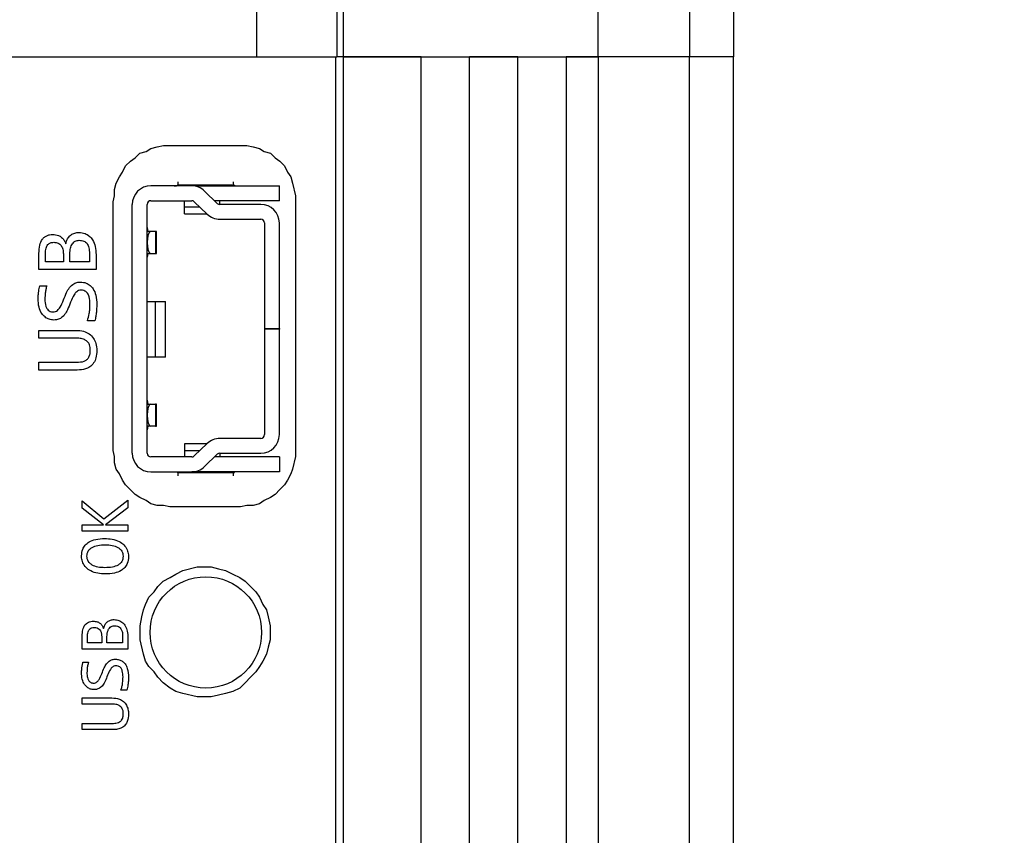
# Model space of a CAD drawing. Header units: millimetres. Extents: x 0 to 420, y 0 to 297.
# Tile 123 of 138: x 214.59 to 219.89, y 192.57 to 196.96. Entities that reach past the tile are written whole.
import ezdxf

# ---------------------------------------------------------------- set-up
doc = ezdxf.new("R2010")
doc.units = ezdxf.units.MM
doc.styles.add('SLDTEXTSTYLE0', font='TXT', dxfattribs={"width": 0.75})
doc.dimstyles.new('SLDDIMSTYLE0', dxfattribs={"dimtxt": 3.5, "dimasz": 3.302, "dimexe": 0, "dimexo": 0.0625, "dimgap": 0.875, "dimtad": 1, "dimlfac": 5, "dimrnd": 1e-09, "dimzin": 12, "dimdsep": 46, "dimtxsty": 'SLDTEXTSTYLE0', "dimsah": 1, "dimcen": 0.09, "dimadec": 0, "dimazin": 3, "dimtfac": 1, "dimtofl": 0, "dimtmove": 0, "dimatfit": 3, "dimfxl": 1, "dimfrac": 2, "dimtolj": 1, "dimtzin": 12, "dimarcsym": 0})

# ---------------------------------------------------------------- blocks, each defined once
blk = doc.blocks.new('_D_2')
at = {"color": 7, "linetype": 'Continuous', "lineweight": 18}
for p, q in [((185.436, 191.7553), (185.436, 250.8462)), ((235.436, 223.7553), (235.436, 250.8462)), ((235.436, 249.8462), (185.436, 249.8462))]:
    blk.add_line(p, q, dxfattribs=at)
for points in [[(185.436, 249.8462), (188.738, 249.3382), (188.738, 250.3542)], [(235.436, 249.8462), (232.134, 250.3542), (232.134, 249.3382)]]:
    blk.add_solid(points, dxfattribs=at)
at = {"color": 7, "linetype": 'Continuous', "lineweight": 18, "insert": (206.5569, 254.3579), "char_height": 3.5, "attachment_point": 1, "style": 'SLDTEXTSTYLE0'}
blk.add_mtext('250', dxfattribs=at)
blk = doc.blocks.new('_D_5')
at = {"color": 7, "linetype": 'Continuous', "lineweight": 18}
for p, q in [((186.436, 221.3553), (271.0027, 221.3553)), ((270.0027, 160.1553), (270.0027, 221.3553)), ((186.436, 160.1553), (271.0027, 160.1553))]:
    blk.add_line(p, q, dxfattribs=at)
for points in [[(270.0027, 221.3553), (269.4947, 218.0533), (270.5107, 218.0533)], [(270.0027, 160.1553), (270.5107, 163.4573), (269.4947, 163.4573)]]:
    blk.add_solid(points, dxfattribs=at)
at = {"color": 7, "linetype": 'Continuous', "lineweight": 18, "insert": (265.491, 186.8762), "char_height": 3.5, "attachment_point": 1, "rotation": 90, "style": 'SLDTEXTSTYLE0'}
blk.add_mtext('306', dxfattribs=at)

msp = doc.modelspace()

# ---------------------------------------------------------------- linework, layer by layer
at = {"color": 7, "linetype": 'Continuous', "lineweight": 25}
for p, q in [((215.8626, 196.7623), (215.8626, 197.1623)), ((216.2929, 197.1623), (216.2929, 196.7623)), ((216.3273, 197.1623), (216.3273, 196.7623)), ((217.6984, 196.7623), (217.6984, 197.1623)), ((218.1913, 197.1623), (218.1913, 196.7623)), ((218.4273, 197.1623), (218.4273, 196.7623)), ((212.4473, 196.7623), (215.8626, 196.7623)), ((215.8626, 196.7623), (216.2929, 196.7623)), ((216.2873, 184.7623), (216.2873, 196.7623)), ((216.3273, 196.7623), (216.2929, 196.7623)), ((216.3273, 196.7623), (216.3273, 184.7623)), ((216.7473, 196.7623), (216.3273, 196.7623)), ((216.3273, 196.7623), (217.6984, 196.7623)), ((216.7473, 184.7623), (216.7473, 196.7623)), ((217.0073, 184.7623), (217.0073, 196.7623)), ((217.2673, 196.7623), (217.0073, 196.7623)), ((217.2673, 184.7623), (217.2673, 196.7623)), ((217.5273, 196.7623), (217.5273, 184.7623)), ((217.6984, 196.7623), (217.5273, 196.7623)), ((217.6984, 196.7623), (217.6984, 184.7623)), ((218.1913, 196.7623), (217.6984, 196.7623)), ((218.1913, 184.7623), (218.1913, 196.7623)), ((218.4273, 196.7623), (218.1913, 196.7623)), ((218.4273, 184.7623), (218.4273, 196.7623)), ((215.232, 196.2431), (215.2659, 196.2516)), ((215.2659, 196.2516), (215.2913, 196.2685)), ((215.2913, 196.2685), (215.3252, 196.277)), ((215.3252, 196.277), (215.359, 196.2854)), ((215.359, 196.2854), (215.8078, 196.2854)), ((215.8078, 196.2854), (215.8416, 196.277)), ((215.8416, 196.277), (215.8755, 196.2685)), ((215.8755, 196.2685), (215.9009, 196.2516)), ((215.9009, 196.2516), (215.9348, 196.2431)), ((215.1558, 196.1754), (215.1812, 196.2008)), ((215.1812, 196.2008), (215.2066, 196.2177)), ((215.2066, 196.2177), (215.232, 196.2431)), ((215.9348, 196.2431), (215.9602, 196.2177)), ((215.9602, 196.2177), (215.9856, 196.2008)), ((215.9856, 196.2008), (216.011, 196.1754)), ((215.1389, 196.1415), (215.1558, 196.1754)), ((216.011, 196.1754), (216.0279, 196.1415)), ((215.105, 196.0822), (215.122, 196.1161)), ((215.122, 196.1161), (215.1389, 196.1415)), ((216.0279, 196.1415), (216.0448, 196.1161)), ((216.0448, 196.1161), (216.0533, 196.0822)), ((215.0966, 196.0484), (215.105, 196.0822)), ((215.0966, 196.0145), (215.0966, 196.0484)), ((215.5113, 196.0674), (215.2913, 196.0674)), ((215.4373, 196.0792), (215.4365, 196.0734)), ((215.4365, 196.0734), (215.7382, 196.0734)), ((215.4373, 196.0895), (215.4373, 196.0792)), ((215.5313, 196.0674), (215.9833, 196.0674)), ((215.7373, 196.0792), (215.7373, 196.0895)), ((215.7382, 196.0734), (215.7373, 196.0792)), ((215.9833, 195.9874), (215.9833, 196.0674)), ((216.0533, 196.0822), (216.0703, 196.0145)), ((215.0881, 195.9806), (215.0966, 196.0145)), ((215.2913, 195.9874), (215.5113, 195.9874)), ((215.4723, 195.9524), (215.4723, 195.9874)), ((215.5808, 196.0393), (215.6494, 195.973)), ((215.9833, 195.9874), (215.6345, 195.9874)), ((215.6623, 195.9674), (215.6623, 195.9874)), ((216.0703, 196.0145), (216.0703, 194.609)), ((215.0881, 194.6429), (215.0881, 195.9806)), ((215.1913, 194.6274), (215.1913, 195.9674)), ((215.2713, 194.6274), (215.2713, 195.9674)), ((215.4723, 195.9174), (215.4723, 195.9524)), ((215.5252, 195.9818), (215.5938, 195.9155)), ((215.8833, 195.9674), (215.6633, 195.9674)), ((215.4723, 195.9174), (215.5918, 195.9174)), ((215.6633, 195.8874), (215.8833, 195.8874)), ((215.2715, 195.8423), (215.2753, 195.8224)), ((215.9033, 195.8674), (215.9033, 195.2994)), ((215.9833, 195.2994), (215.9833, 195.8674)), ((215.2911, 195.8224), (215.2713, 195.8224)), ((215.3157, 195.8224), (215.2911, 195.8224)), ((215.3157, 195.8224), (215.3157, 195.7024)), ((215.3213, 195.8224), (215.3157, 195.8224)), ((215.3213, 195.7024), (215.3213, 195.8224)), ((214.6891, 195.617), (214.6891, 195.7038)), ((214.7244, 195.6589), (214.7244, 195.7019)), ((214.8208, 195.7005), (214.8208, 195.6589)), ((214.8555, 195.6589), (214.8555, 195.7016)), ((214.9613, 195.703), (214.9613, 195.6589)), ((214.9965, 195.6964), (214.9965, 195.617)), ((215.2713, 195.7024), (215.2911, 195.7024)), ((215.2753, 195.7024), (215.2715, 195.6825)), ((215.2911, 195.7024), (215.3157, 195.7024)), ((215.3157, 195.7024), (215.3213, 195.7024)), ((214.9965, 195.617), (214.6891, 195.617)), ((214.8208, 195.6589), (214.7244, 195.6589)), ((214.9613, 195.6589), (214.8555, 195.6589)), ((214.6938, 195.5294), (214.7315, 195.5294)), ((215.2713, 195.4454), (215.3156, 195.4454)), ((215.3156, 195.4454), (215.3156, 195.1454)), ((215.3156, 195.4454), (215.3713, 195.4454)), ((215.3713, 195.1454), (215.3713, 195.4454)), ((214.9902, 195.3407), (214.9497, 195.3407)), ((215.9033, 195.2994), (215.9833, 195.2994)), ((215.9033, 195.2994), (215.9033, 195.2954)), ((215.9833, 195.2994), (215.9833, 195.2954)), ((214.6891, 195.2892), (214.8894, 195.2892)), ((214.6891, 195.2473), (214.6891, 195.2892)), ((214.8921, 195.2473), (214.6891, 195.2473)), ((215.9833, 195.2954), (215.9033, 195.2954)), ((215.9033, 195.2954), (215.9033, 194.7274)), ((215.9833, 194.7274), (215.9833, 195.2954)), ((215.3156, 195.1454), (215.2713, 195.1454)), ((215.3713, 195.1454), (215.3156, 195.1454)), ((214.6891, 195.1173), (214.8924, 195.1173)), ((214.6891, 195.0754), (214.6891, 195.1173)), ((214.8957, 195.0754), (214.6891, 195.0754)), ((215.2713, 194.8924), (215.2911, 194.8924)), ((215.2715, 194.9123), (215.2753, 194.8924)), ((215.2911, 194.8924), (215.3157, 194.8924)), ((215.3157, 194.8924), (215.3157, 194.7724)), ((215.3213, 194.8924), (215.3157, 194.8924)), ((215.3213, 194.7724), (215.3213, 194.8924)), ((215.2911, 194.7724), (215.2713, 194.7724)), ((215.2753, 194.7724), (215.2715, 194.7525)), ((215.3157, 194.7724), (215.2911, 194.7724)), ((215.3157, 194.7724), (215.3213, 194.7724)), ((215.5918, 194.6774), (215.4723, 194.6774)), ((215.4723, 194.6774), (215.4723, 194.6424)), ((215.5938, 194.6793), (215.5252, 194.613)), ((215.8833, 194.7074), (215.6633, 194.7074)), ((215.0966, 194.609), (215.0881, 194.6429)), ((215.0966, 194.5752), (215.0966, 194.609)), ((215.4723, 194.6424), (215.4723, 194.6074)), ((215.6494, 194.6218), (215.5808, 194.5555)), ((215.6623, 194.6274), (215.6623, 194.6074)), ((215.6633, 194.6274), (215.8833, 194.6274)), ((216.0703, 194.609), (216.0533, 194.5413)), ((215.105, 194.5413), (215.0966, 194.5752)), ((215.5113, 194.6074), (215.2913, 194.6074)), ((215.9833, 194.6074), (215.6345, 194.6074)), ((215.9833, 194.6074), (215.9833, 194.5274)), ((215.122, 194.5159), (215.105, 194.5413)), ((215.1389, 194.482), (215.122, 194.5159)), ((215.2913, 194.5274), (215.5113, 194.5274)), ((215.7382, 194.5214), (215.4365, 194.5214)), ((215.4365, 194.5214), (215.4373, 194.5156)), ((215.4373, 194.5156), (215.4373, 194.5054)), ((215.5313, 194.5274), (215.5113, 194.5274)), ((215.9833, 194.5274), (215.5313, 194.5274)), ((215.7373, 194.5156), (215.7382, 194.5214)), ((215.7373, 194.5054), (215.7373, 194.5156)), ((216.0448, 194.5159), (216.0279, 194.482)), ((216.0533, 194.5413), (216.0448, 194.5159)), ((215.1558, 194.4566), (215.1389, 194.482)), ((215.2066, 194.4058), (215.1558, 194.4566)), ((216.011, 194.4566), (215.9856, 194.4312)), ((216.0279, 194.482), (216.011, 194.4566)), ((215.232, 194.3889), (215.2066, 194.4058)), ((215.9602, 194.4058), (215.9348, 194.3889)), ((215.9856, 194.4312), (215.9602, 194.4058)), ((214.922, 194.371), (215.0388, 194.2741)), ((214.922, 194.3314), (214.922, 194.371)), ((215.0388, 194.2741), (215.1679, 194.3754)), ((215.1679, 194.3754), (215.1679, 194.3333)), ((215.2659, 194.372), (215.232, 194.3889)), ((215.2913, 194.355), (215.2659, 194.372)), ((215.3252, 194.3466), (215.2913, 194.355)), ((215.359, 194.3466), (215.3252, 194.3466)), ((215.3929, 194.3381), (215.359, 194.3466)), ((215.8078, 194.3466), (215.7739, 194.3381)), ((215.8416, 194.3466), (215.8078, 194.3466)), ((215.8755, 194.355), (215.8416, 194.3466)), ((215.9009, 194.372), (215.8755, 194.355)), ((215.9348, 194.3889), (215.9009, 194.372)), ((215.0364, 194.2412), (214.922, 194.3314)), ((215.1679, 194.3333), (215.0474, 194.2412)), ((215.7739, 194.3381), (215.3929, 194.3381)), ((214.922, 194.2412), (215.0364, 194.2412)), ((214.922, 194.2077), (214.922, 194.2412)), ((215.0474, 194.2412), (215.1679, 194.2412)), ((215.1679, 194.2412), (215.1679, 194.2077)), ((215.1679, 194.2077), (214.922, 194.2077)), ((215.3964, 193.9575), (215.4252, 193.9766)), ((215.4252, 193.9766), (215.4636, 193.9958)), ((215.4636, 193.9958), (215.5402, 194.015)), ((215.5402, 194.015), (215.617, 194.015)), ((215.617, 194.015), (215.6553, 194.0054)), ((215.6553, 194.0054), (215.6937, 193.9958)), ((215.6937, 193.9958), (215.7321, 193.9766)), ((215.7321, 193.9766), (215.7704, 193.9575)), ((215.3293, 193.9095), (215.3581, 193.9383)), ((215.3581, 193.9383), (215.3964, 193.9575)), ((215.7704, 193.9575), (215.7992, 193.9383)), ((215.7992, 193.9383), (215.8279, 193.9095)), ((215.2813, 193.852), (215.3101, 193.8808)), ((215.3101, 193.8808), (215.3293, 193.9095)), ((215.8279, 193.9095), (215.8567, 193.8808)), ((215.8567, 193.8808), (215.8759, 193.852)), ((215.2526, 193.7848), (215.2622, 193.8136)), ((215.2622, 193.8136), (215.2813, 193.852)), ((215.8759, 193.852), (215.8951, 193.8136)), ((215.8951, 193.8136), (215.9142, 193.7848)), ((215.243, 193.7465), (215.2526, 193.7848)), ((215.9142, 193.7848), (215.9238, 193.7465)), ((215.2334, 193.6985), (215.243, 193.7465)), ((215.9238, 193.7465), (215.9334, 193.6985)), ((215.2334, 193.6218), (215.2334, 193.6985)), ((215.9334, 193.6985), (215.9334, 193.6218)), ((214.922, 193.5721), (214.922, 193.6415)), ((214.9502, 193.6056), (214.9502, 193.64)), ((215.0273, 193.6056), (214.9502, 193.6056)), ((215.0273, 193.6389), (215.0273, 193.6056)), ((215.0551, 193.6056), (215.0551, 193.6398)), ((215.1397, 193.6056), (215.0551, 193.6056)), ((215.1397, 193.6409), (215.1397, 193.6056)), ((215.1679, 193.6356), (215.1679, 193.5721)), ((215.2526, 193.5451), (215.2334, 193.6218)), ((215.9334, 193.6218), (215.9238, 193.5835)), ((215.1679, 193.5721), (214.922, 193.5721)), ((215.9238, 193.5835), (215.9142, 193.5451)), ((214.9257, 193.502), (214.9559, 193.502)), ((215.2622, 193.5068), (215.2526, 193.5451)), ((215.2813, 193.478), (215.2622, 193.5068)), ((215.8951, 193.5068), (215.8759, 193.478)), ((215.9142, 193.5451), (215.8951, 193.5068)), ((215.3101, 193.4492), (215.2813, 193.478)), ((215.3293, 193.4205), (215.3101, 193.4492)), ((215.8567, 193.4492), (215.8279, 193.4205)), ((215.8759, 193.478), (215.8567, 193.4492)), ((215.3581, 193.3917), (215.3293, 193.4205)), ((215.3964, 193.3629), (215.3581, 193.3917)), ((215.7992, 193.3917), (215.7704, 193.3629)), ((215.8279, 193.4205), (215.7992, 193.3917)), ((215.1629, 193.3511), (215.1305, 193.3511)), ((215.4252, 193.3438), (215.3964, 193.3629)), ((215.4636, 193.3342), (215.4252, 193.3438)), ((215.7321, 193.3438), (215.6937, 193.3342)), ((215.7704, 193.3629), (215.7321, 193.3438)), ((214.922, 193.3099), (215.0822, 193.3099)), ((214.922, 193.2764), (214.922, 193.3099)), ((215.5402, 193.315), (215.4636, 193.3342)), ((215.617, 193.315), (215.5402, 193.315)), ((215.6553, 193.3246), (215.617, 193.315)), ((215.6937, 193.3342), (215.6553, 193.3246)), ((215.0844, 193.2764), (214.922, 193.2764)), ((214.922, 193.1723), (215.0846, 193.1723)), ((214.922, 193.1388), (214.922, 193.1723)), ((215.0873, 193.1388), (214.922, 193.1388))]:
    msp.add_line(p, q, dxfattribs=at)
at = {"color": 1, "linetype": 'Continuous', "lineweight": 25}
for p, q in [((215.5313, 196.0654), (215.5313, 196.0674)), ((215.5556, 195.9524), (215.4723, 195.9524)), ((215.4723, 194.6424), (215.5556, 194.6424)), ((215.5313, 194.5294), (215.5313, 194.5274))]:
    msp.add_line(p, q, dxfattribs=at)
at = {"color": 7, "linetype": 'Continuous', "lineweight": 25, "flags": 128}
for points in [[(215.2911, 195.8224), (215.2835, 195.8178), (215.2771, 195.8048), (215.2728, 195.7854), (215.2713, 195.7624), (215.2728, 195.7394), (215.2771, 195.72), (215.2835, 195.707), (215.2911, 195.7024)], [(215.2911, 194.8924), (215.2835, 194.8878), (215.2771, 194.8748), (215.2728, 194.8554), (215.2713, 194.8324), (215.2728, 194.8094), (215.2771, 194.79), (215.2835, 194.777), (215.2911, 194.7724)]]:
    msp.add_lwpolyline(points, dxfattribs=at)
at = {"color": 7, "linetype": 'Continuous', "lineweight": 25}
msp.add_circle((215.5873, 193.6623), 0.3, dxfattribs=at)
for centre, radius, start, end in [((215.2913, 195.9674), 0.1, 90, 180), ((215.5113, 195.9674), 0.1, 45.9849, 90), ((215.2913, 195.9674), 0.02, 90, 180), ((215.5113, 195.9674), 0.02, 45.9849, 90), ((215.6633, 195.9874), 0.02, 225.9849, 270), ((215.8833, 195.8674), 0.1, 0, 90), ((215.6633, 195.9874), 0.1, 225.9849, 270), ((215.8833, 195.8674), 0.02, 0, 90), ((215.8833, 194.7274), 0.02, 270, 0), ((215.8833, 194.7274), 0.1, 270, 0), ((215.6633, 194.6074), 0.1, 90, 134.0151), ((215.2913, 194.6274), 0.1, 180, 270), ((215.2913, 194.6274), 0.02, 180, 270), ((215.5113, 194.6274), 0.02, 270, 314.0151), ((215.6633, 194.6074), 0.02, 90, 134.0151), ((215.5113, 194.6274), 0.1, 270, 314.0151)]:
    msp.add_arc(centre, radius, start, end, dxfattribs=at)
for points, knots in [([(215.4173, 196.0674), (215.4195, 196.0674), (215.424, 196.0674), (215.4299, 196.0677), (215.434, 196.0691), (215.4358, 196.0714), (215.4364, 196.073), (215.4365, 196.0734)], [0, 0, 0, 0, 0.247269, 0.494803, 0.732159, 0.937217, 1, 1, 1, 1]), ([(215.7382, 196.0734), (215.7386, 196.0723), (215.7396, 196.07), (215.7426, 196.0682), (215.7469, 196.0675), (215.7519, 196.0674), (215.7556, 196.0674), (215.7573, 196.0674)], [0, 0, 0, 0, 0.198261, 0.396738, 0.591692, 0.809372, 1, 1, 1, 1]), ([(214.6891, 195.7038), (214.6897, 195.7187), (214.6908, 195.7452), (214.7029, 195.7754), (214.7179, 195.7914), (214.7312, 195.7995), (214.7469, 195.8044), (214.7581, 195.8049), (214.764, 195.8052)], [0, 0, 0, 0, 0.31134, 0.553269, 0.66005, 0.765595, 0.876905, 1, 1, 1, 1]), ([(214.764, 195.8052), (214.7741, 195.8043), (214.7911, 195.8029), (214.8123, 195.7909), (214.8259, 195.7748), (214.8309, 195.7618), (214.8335, 195.7553)], [0, 0, 0, 0, 0.325749, 0.548917, 0.77289, 1, 1, 1, 1]), ([(214.8335, 195.7553), (214.836, 195.7644), (214.8405, 195.781), (214.8566, 195.8006), (214.8765, 195.8125), (214.8934, 195.816), (214.9027, 195.8162), (214.9045, 195.8162)], [0, 0, 0, 0, 0.275012, 0.500566, 0.726753, 0.946392, 1, 1, 1, 1]), ([(214.9045, 195.8162), (214.9158, 195.8153), (214.9361, 195.8135), (214.9614, 195.7976), (214.9811, 195.7739), (214.9944, 195.739), (214.9958, 195.7113), (214.9965, 195.6964)], [0, 0, 0, 0, 0.196722, 0.354854, 0.512551, 0.735989, 1, 1, 1, 1]), ([(214.7244, 195.7019), (214.7248, 195.7117), (214.7253, 195.7255), (214.7312, 195.7417), (214.7366, 195.7504), (214.7433, 195.7566), (214.7539, 195.7622), (214.7631, 195.7629), (214.7695, 195.7633)], [0, 0, 0, 0, 0.335626, 0.471494, 0.592292, 0.685893, 0.781704, 1, 1, 1, 1]), ([(214.7695, 195.7633), (214.7736, 195.7631), (214.7813, 195.7628), (214.7921, 195.7594), (214.8014, 195.7539), (214.8113, 195.7435), (214.8195, 195.7252), (214.8203, 195.7092), (214.8208, 195.7005)], [0, 0, 0, 0, 0.131784, 0.251382, 0.365116, 0.480278, 0.715799, 1, 1, 1, 1]), ([(214.8555, 195.7016), (214.856, 195.7118), (214.8569, 195.7305), (214.8658, 195.7516), (214.876, 195.7637), (214.8848, 195.7699), (214.895, 195.7737), (214.9022, 195.7741), (214.9059, 195.7743)], [0, 0, 0, 0, 0.308114, 0.563434, 0.67642, 0.782292, 0.887862, 1, 1, 1, 1]), ([(214.9059, 195.7743), (214.9145, 195.7737), (214.9268, 195.7728), (214.9406, 195.7648), (214.9515, 195.7536), (214.9601, 195.7322), (214.9609, 195.7135), (214.9613, 195.703)], [0, 0, 0, 0, 0.245196, 0.351894, 0.456722, 0.694162, 1, 1, 1, 1]), ([(214.6847, 195.4592), (214.6849, 195.4658), (214.6854, 195.4792), (214.6882, 195.5027), (214.6917, 195.5193), (214.6938, 195.5294)], [0, 0, 0, 0, 0.282174, 0.564167, 1, 1, 1, 1]), ([(214.7315, 195.5294), (214.7298, 195.523), (214.7264, 195.5101), (214.7222, 195.4863), (214.7215, 195.4688), (214.7211, 195.4581)], [0, 0, 0, 0, 0.2767415, 0.5535053, 1, 1, 1, 1]), ([(214.7651, 195.3884), (214.7695, 195.3887), (214.778, 195.3894), (214.7916, 195.3983), (214.8168, 195.4307), (214.8281, 195.4772), (214.853, 195.5206), (214.874, 195.5402), (214.8958, 195.5485), (214.9082, 195.549), (214.9131, 195.5493)], [0, 0, 0, 0, 0.055057, 0.108627, 0.201787, 0.576558, 0.708058, 0.841111, 0.936949, 1, 1, 1, 1]), ([(214.9131, 195.5493), (214.9234, 195.5484), (214.9422, 195.5469), (214.9657, 195.5321), (214.9845, 195.5098), (214.9984, 195.4739), (214.9998, 195.4444), (215.0007, 195.4272)], [0, 0, 0, 0, 0.18183, 0.330168, 0.478, 0.695738, 1, 1, 1, 1]), ([(214.7693, 195.3446), (214.7608, 195.3454), (214.7438, 195.3471), (214.7211, 195.36), (214.7014, 195.3824), (214.6868, 195.4163), (214.6854, 195.4441), (214.6847, 195.4592)], [0, 0, 0, 0, 0.159377, 0.320943, 0.476605, 0.717559, 1, 1, 1, 1]), ([(214.7211, 195.4581), (214.7216, 195.4444), (214.7223, 195.425), (214.7332, 195.4036), (214.7439, 195.3935), (214.755, 195.3889), (214.7623, 195.3885), (214.7651, 195.3884)], [0, 0, 0, 0, 0.437357, 0.621148, 0.763622, 0.906912, 1, 1, 1, 1]), ([(214.9156, 195.5055), (214.9113, 195.5051), (214.9028, 195.5044), (214.8894, 195.4956), (214.8644, 195.4629), (214.853, 195.4165), (214.8285, 195.373), (214.808, 195.3538), (214.7867, 195.3453), (214.7743, 195.3448), (214.7693, 195.3446)], [0, 0, 0, 0, 0.0548892, 0.1082713, 0.2004079, 0.5807415, 0.7103133, 0.8413375, 0.9348543, 1, 1, 1, 1]), ([(214.9638, 195.4302), (214.9633, 195.4438), (214.9627, 195.4641), (214.9531, 195.4871), (214.9426, 195.4984), (214.9301, 195.5045), (214.9207, 195.5051), (214.9156, 195.5055)], [0, 0, 0, 0, 0.398214, 0.598247, 0.723235, 0.84878, 1, 1, 1, 1]), ([(214.9497, 195.3407), (214.9536, 195.3536), (214.96, 195.3745), (214.9633, 195.4048), (214.9636, 195.4217), (214.9638, 195.4302)], [0, 0, 0, 0, 0.441685, 0.719734, 1, 1, 1, 1]), ([(215.0007, 195.4272), (215.0001, 195.4139), (214.9992, 195.3927), (214.9955, 195.3638), (214.992, 195.3484), (214.9902, 195.3407)], [0, 0, 0, 0, 0.45905, 0.728881, 1, 1, 1, 1]), ([(214.8894, 195.2892), (214.9029, 195.2883), (214.9276, 195.2867), (214.9611, 195.2715), (214.984, 195.2477), (214.9985, 195.2163), (214.9999, 195.1935), (215.0007, 195.1807)], [0, 0, 0, 0, 0.2297991, 0.4206298, 0.6126392, 0.7827364, 1, 1, 1, 1]), ([(214.9657, 195.1823), (214.965, 195.1925), (214.9639, 195.2083), (214.9526, 195.2269), (214.9375, 195.2388), (214.9166, 195.2462), (214.9005, 195.247), (214.8921, 195.2473)], [0, 0, 0, 0, 0.268538, 0.418057, 0.567732, 0.777206, 1, 1, 1, 1]), ([(214.8924, 195.1173), (214.9061, 195.1179), (214.9256, 195.1187), (214.9478, 195.131), (214.9592, 195.1452), (214.965, 195.1632), (214.9655, 195.176), (214.9657, 195.1823)], [0, 0, 0, 0, 0.358659, 0.508738, 0.659802, 0.832863, 1, 1, 1, 1]), ([(215.0007, 195.1807), (215, 195.1671), (214.9989, 195.1437), (214.9852, 195.1124), (214.9646, 195.0917), (214.9338, 195.0776), (214.9104, 195.0763), (214.8957, 195.0754)], [0, 0, 0, 0, 0.237401, 0.412863, 0.589708, 0.741784, 1, 1, 1, 1]), ([(215.4173, 194.5274), (215.4195, 194.5274), (215.424, 194.5274), (215.4299, 194.5272), (215.434, 194.5257), (215.4358, 194.5234), (215.4364, 194.5218), (215.4365, 194.5214)], [0, 0, 0, 0, 0.247269, 0.494803, 0.732159, 0.937217, 1, 1, 1, 1]), ([(215.7573, 194.5274), (215.7551, 194.5274), (215.7506, 194.5274), (215.7448, 194.5272), (215.7406, 194.5257), (215.7388, 194.5234), (215.7383, 194.5218), (215.7382, 194.5214)], [0, 0, 0, 0, 0.247269, 0.494803, 0.732159, 0.937217, 1, 1, 1, 1]), ([(214.9185, 194.0744), (214.9195, 194.0867), (214.9213, 194.1079), (214.9376, 194.1339), (214.9616, 194.1531), (214.9979, 194.166), (215.027, 194.1673), (215.0432, 194.168)], [0, 0, 0, 0, 0.207368, 0.357326, 0.507127, 0.723812, 1, 1, 1, 1]), ([(214.9478, 194.0724), (214.9481, 194.0775), (214.9486, 194.0872), (214.954, 194.1008), (214.9629, 194.1121), (214.9796, 194.124), (215.0079, 194.1332), (215.0321, 194.1341), (215.0456, 194.1345)], [0, 0, 0, 0, 0.1163726, 0.223504, 0.3297771, 0.4437641, 0.6895077, 1, 1, 1, 1]), ([(215.0432, 194.168), (215.0566, 194.1675), (215.0835, 194.1665), (215.1194, 194.1545), (215.1481, 194.1347), (215.165, 194.1091), (215.1708, 194.0865), (215.1711, 194.074), (215.1713, 194.0706)], [0, 0, 0, 0, 0.222473, 0.446327, 0.618849, 0.792591, 0.944289, 1, 1, 1, 1]), ([(215.0456, 194.1345), (215.0586, 194.134), (215.0821, 194.133), (215.1096, 194.1233), (215.1263, 194.1113), (215.1356, 194.1), (215.1413, 194.0868), (215.1419, 194.0773), (215.1422, 194.0724)], [0, 0, 0, 0, 0.301407, 0.549111, 0.669368, 0.779097, 0.886426, 1, 1, 1, 1]), ([(215.0461, 193.9772), (215.0327, 193.9777), (215.0057, 193.9788), (214.9699, 193.9907), (214.9414, 194.0106), (214.9245, 194.0361), (214.9189, 194.0587), (214.9186, 194.0711), (214.9185, 194.0744)], [0, 0, 0, 0, 0.2230857, 0.4475246, 0.6196437, 0.7928989, 0.945132, 1, 1, 1, 1]), ([(215.0443, 194.0107), (215.0314, 194.0112), (215.0079, 194.0122), (214.9804, 194.0218), (214.9636, 194.0337), (214.9544, 194.0449), (214.9487, 194.0581), (214.9481, 194.0675), (214.9478, 194.0724)], [0, 0, 0, 0, 0.301383, 0.550093, 0.670116, 0.779542, 0.88659, 1, 1, 1, 1]), ([(215.1422, 194.0724), (215.1419, 194.0674), (215.1413, 194.0578), (215.1359, 194.0444), (215.1271, 194.0331), (215.1105, 194.0212), (215.0821, 194.0121), (215.0579, 194.0112), (215.0443, 194.0107)], [0, 0, 0, 0, 0.115027, 0.221357, 0.327318, 0.441319, 0.687196, 1, 1, 1, 1]), ([(215.1713, 194.0706), (215.1702, 194.058), (215.1685, 194.0366), (215.1521, 194.0107), (215.1282, 193.9919), (215.0918, 193.9792), (215.0626, 193.9779), (215.0461, 193.9772)], [0, 0, 0, 0, 0.212412, 0.358588, 0.504624, 0.720913, 1, 1, 1, 1]), ([(214.922, 193.6415), (214.9225, 193.6535), (214.9233, 193.6747), (214.933, 193.6988), (214.945, 193.7116), (214.9557, 193.7181), (214.9683, 193.722), (214.9772, 193.7224), (214.9819, 193.7226)], [0, 0, 0, 0, 0.31134, 0.553269, 0.66005, 0.765595, 0.876905, 1, 1, 1, 1]), ([(214.9819, 193.7226), (214.9887, 193.7222), (215.0012, 193.7213), (215.0179, 193.7133), (215.0306, 193.7002), (215.0351, 193.6888), (215.0375, 193.6828)], [0, 0, 0, 0, 0.27429, 0.50485, 0.736914, 1, 1, 1, 1]), ([(215.0375, 193.6828), (215.0392, 193.6893), (215.0426, 193.702), (215.0545, 193.7176), (215.0702, 193.7278), (215.0843, 193.7312), (215.0922, 193.7314), (215.0943, 193.7315)], [0, 0, 0, 0, 0.248112, 0.476891, 0.706455, 0.922676, 1, 1, 1, 1]), ([(215.0943, 193.7315), (215.103, 193.7308), (215.1199, 193.7294), (215.1408, 193.716), (215.1568, 193.6955), (215.1664, 193.668), (215.1674, 193.6465), (215.1679, 193.6356)], [0, 0, 0, 0, 0.189239, 0.370999, 0.527337, 0.758537, 1, 1, 1, 1]), ([(214.9502, 193.64), (214.9506, 193.6484), (214.9511, 193.6606), (214.9571, 193.6748), (214.9635, 193.6828), (214.9735, 193.6883), (214.9815, 193.6888), (214.9863, 193.6891)], [0, 0, 0, 0, 0.357932, 0.520816, 0.657186, 0.794521, 1, 1, 1, 1]), ([(214.9863, 193.6891), (214.9921, 193.6887), (215.0017, 193.6879), (215.0134, 193.6806), (215.0215, 193.6703), (215.0265, 193.6559), (215.0271, 193.6448), (215.0273, 193.6389)], [0, 0, 0, 0, 0.230968, 0.388896, 0.546846, 0.76052, 1, 1, 1, 1]), ([(215.0551, 193.6398), (215.0559, 193.6513), (215.0571, 193.6679), (215.0675, 193.6858), (215.0774, 193.6941), (215.087, 193.6976), (215.0932, 193.6979), (215.0954, 193.698)], [0, 0, 0, 0, 0.431442, 0.620592, 0.767145, 0.913957, 1, 1, 1, 1]), ([(215.0954, 193.698), (215.1012, 193.6976), (215.1108, 193.697), (215.1231, 193.6908), (215.1319, 193.6811), (215.1388, 193.6641), (215.1394, 193.6499), (215.1397, 193.6409)], [0, 0, 0, 0, 0.2073524, 0.3468836, 0.4869172, 0.6745109, 1, 1, 1, 1]), ([(214.9185, 193.4458), (214.9187, 193.4525), (214.9192, 193.4653), (214.9219, 193.4841), (214.9244, 193.496), (214.9257, 193.502)], [0, 0, 0, 0, 0.352884, 0.675745, 1, 1, 1, 1]), ([(214.9559, 193.502), (214.9543, 193.4956), (214.951, 193.483), (214.9482, 193.4639), (214.9478, 193.4513), (214.9476, 193.445)], [0, 0, 0, 0, 0.346022, 0.671594, 1, 1, 1, 1]), ([(214.9828, 193.3892), (214.9862, 193.3895), (214.993, 193.39), (215.0038, 193.397), (215.0238, 193.4225), (215.033, 193.4593), (215.0524, 193.4941), (215.0693, 193.5102), (215.0869, 193.5173), (215.097, 193.5177), (215.1012, 193.5179)], [0, 0, 0, 0, 0.054265, 0.10795, 0.200749, 0.568436, 0.702256, 0.83771, 0.933769, 1, 1, 1, 1]), ([(215.1012, 193.5179), (215.1079, 193.5175), (215.1213, 193.5166), (215.1394, 193.5072), (215.1551, 193.4913), (215.169, 193.462), (215.1704, 193.4366), (215.1713, 193.4203)], [0, 0, 0, 0, 0.149522, 0.295198, 0.440447, 0.641141, 1, 1, 1, 1]), ([(214.9861, 193.3542), (214.9794, 193.3548), (214.9659, 193.3562), (214.9478, 193.3663), (214.932, 193.3841), (214.9202, 193.4113), (214.9191, 193.4337), (214.9185, 193.4458)], [0, 0, 0, 0, 0.157338, 0.318731, 0.474599, 0.71409, 1, 1, 1, 1]), ([(214.9476, 193.445), (214.9479, 193.4363), (214.9484, 193.4228), (214.9541, 193.4063), (214.9616, 193.3967), (214.9704, 193.391), (214.9778, 193.3893), (214.9819, 193.3892), (214.9828, 193.3892)], [0, 0, 0, 0, 0.34967, 0.543432, 0.701035, 0.832133, 0.963252, 1, 1, 1, 1]), ([(215.1032, 193.4829), (215.0997, 193.4826), (215.093, 193.482), (215.0823, 193.475), (215.0623, 193.4491), (215.0532, 193.4121), (215.0338, 193.3773), (215.0174, 193.3617), (215.0002, 193.3548), (214.9903, 193.3543), (214.9861, 193.3542)], [0, 0, 0, 0, 0.054544, 0.10798, 0.199958, 0.57722, 0.707798, 0.839865, 0.933479, 1, 1, 1, 1]), ([(215.1417, 193.4227), (215.1414, 193.4335), (215.1408, 193.4498), (215.1331, 193.4683), (215.1247, 193.4773), (215.1147, 193.4821), (215.1072, 193.4826), (215.1032, 193.4829)], [0, 0, 0, 0, 0.399223, 0.599783, 0.724677, 0.850107, 1, 1, 1, 1]), ([(215.1305, 193.3511), (215.1325, 193.3574), (215.1367, 193.3701), (215.1409, 193.3942), (215.1414, 193.4118), (215.1417, 193.4227)], [0, 0, 0, 0, 0.27518, 0.550086, 1, 1, 1, 1]), ([(215.1713, 193.4203), (215.1711, 193.4136), (215.1707, 193.4003), (215.1683, 193.3771), (215.1649, 193.3608), (215.1629, 193.3511)], [0, 0, 0, 0, 0.286629, 0.573091, 1, 1, 1, 1]), ([(215.0822, 193.3099), (215.0959, 193.3088), (215.118, 193.307), (215.1447, 193.2915), (215.1606, 193.2721), (215.1699, 193.2484), (215.1708, 193.2317), (215.1713, 193.223)], [0, 0, 0, 0, 0.289086, 0.4660832, 0.6436168, 0.8153566, 1, 1, 1, 1]), ([(215.1433, 193.2244), (215.1429, 193.2311), (215.1422, 193.2425), (215.1352, 193.2571), (215.1242, 193.2675), (215.1068, 193.2752), (215.0927, 193.2759), (215.0844, 193.2764)], [0, 0, 0, 0, 0.225546, 0.377579, 0.530294, 0.724502, 1, 1, 1, 1]), ([(215.0846, 193.1723), (215.0932, 193.1727), (215.1066, 193.1732), (215.1239, 193.1797), (215.1345, 193.1892), (215.1416, 193.2035), (215.1432, 193.2155), (215.1433, 193.2233), (215.1433, 193.2244)], [0, 0, 0, 0, 0.283015, 0.442867, 0.604194, 0.741974, 0.965308, 1, 1, 1, 1]), ([(215.1713, 193.223), (215.1704, 193.2093), (215.169, 193.1882), (215.1547, 193.163), (215.1363, 193.1479), (215.1127, 193.14), (215.0957, 193.1392), (215.0873, 193.1388)], [0, 0, 0, 0, 0.298621, 0.461243, 0.624788, 0.813253, 1, 1, 1, 1])]:
    msp.add_open_spline(points, degree=3, knots=knots, dxfattribs=at)

# ---------------------------------------------------------------- dimensions: what is measured, and where the dimension line sits
at = {"color": 7, "linetype": 'Continuous', "lineweight": 18}
dim = msp.add_linear_dim(base=(185.436, 249.8462), p1=(235.436, 222.7553), p2=(185.436, 190.7553), dimstyle='SLDDIMSTYLE0', dxfattribs=at)
dim.commit()
dim.dimension.update_dxf_attribs({"geometry": '_D_2', "text_midpoint": (210.436, 249.8462), "dimtype": 160})
dim = msp.add_linear_dim(base=(270.0027, 221.3553), p1=(185.436, 160.1553), p2=(185.436, 221.3553), angle=90, dimstyle='SLDDIMSTYLE0', dxfattribs=at)
dim.commit()
dim.dimension.update_dxf_attribs({"geometry": '_D_5', "text_midpoint": (270.0027, 190.7553), "dimtype": 160})

doc.saveas('drawing.dxf')
